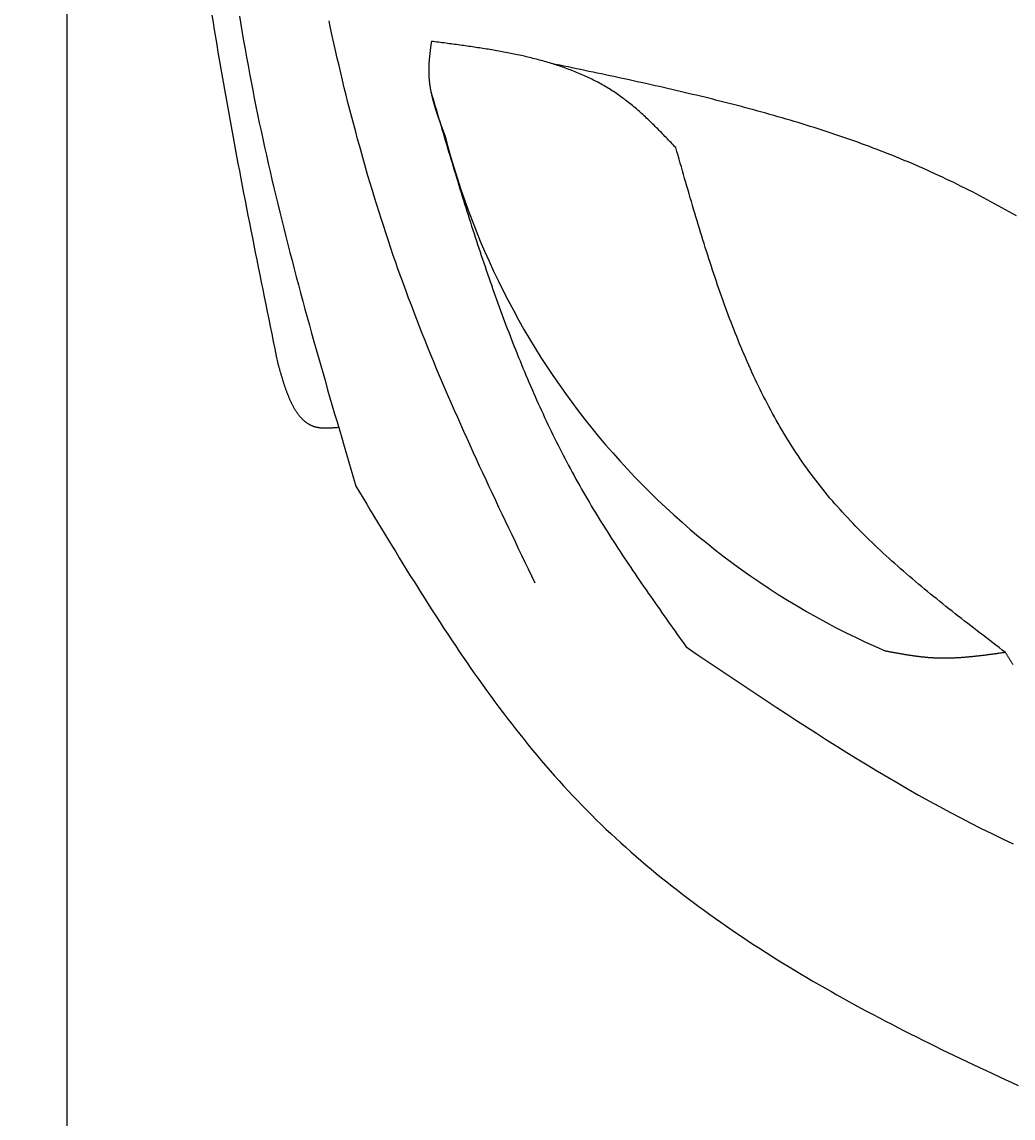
# Model space of a CAD drawing. Extents: x 715 to 7297, y -133 to 6110.
# Tile 18 of 93: x 1152 to 1589, y 3574 to 4058. Entities that reach past the tile are written whole.
import ezdxf

# ---------------------------------------------------------------- set-up
doc = ezdxf.new("R2010")
doc.units = 0
doc.layers.get('0').update_dxf_attribs({"linetype": 'CONTINUOUS'})
doc.layers.get('DEFPOINTS').update_dxf_attribs({"linetype": 'CONTINUOUS'})
doc.layers.add('4', color=3, linetype='CONTINUOUS')
doc.layers.add('CAR', color=10, linetype='CONTINUOUS')
doc.styles.get("Standard").update_dxf_attribs({"font": 'ISOCP.SHX'})
doc.dimstyles.get("Standard").update_dxf_attribs({"dimtxt": 2.5, "dimasz": 2.5, "dimexe": 1.25, "dimexo": 0.625, "dimtad": 1, "dimcen": 2.5, "dimazin": 3, "dimtfac": 1, "dimtmove": 0, "dimatfit": 3})

# ---------------------------------------------------------------- blocks, each defined once
blk = doc.blocks.new('PUNKT')
at = {"layer": '4', "color": 0, "linetype": 'BYBLOCK'}
blk.add_line((-0.5, 0), (-1, 0), dxfattribs=at)
at = {"layer": '4', "color": 0, "linetype": 'BYBLOCK', "const_width": 0.5}
blk.add_lwpolyline([(-0.25, 0, 1), (0.25, 0, 1)], format="xyb", close=True, dxfattribs=at)
blk = doc.blocks.new('*U18')
at = {"layer": '4', "color": 2}
blk.add_text('570', height=70, rotation=90, dxfattribs=at).set_placement((785.85, 2663.74))
blk = doc.blocks.new('*D4')
at = {"layer": '4'}
for p, q in [((1352.77, 5587.27), (775.85, 5587.27)), ((815.85, -72.73), (815.85, 5547.27)), ((1352.77, -112.73), (775.85, -112.73))]:
    blk.add_line(p, q, dxfattribs=at)
at = {"layer": 'DEFPOINTS', "color": 0}
for p in [(815.85, 5587.27), (1372.77, 5587.27), (1372.77, -112.73)]:
    blk.add_point(p, dxfattribs=at)
blk.add_blockref('*U18', (0, 0))
at = {"layer": '4', "xscale": 40, "yscale": 40, "zscale": 40}
for p, rotation in [((815.85, 5587.27), 90), ((815.85, -112.73), 270)]:
    blk.add_blockref('PUNKT', p, dxfattribs=dict(at, rotation=rotation))

msp = doc.modelspace()

# ---------------------------------------------------------------- linework, layer by layer
msp.add_line((1171.7173, -17.7289), (1171.7173, 5492.2711))
at = {"layer": 'CAR'}
for points in [[(1264.81, 3906.95, 0), (1264.14, 3910.22, 0), (1263.48, 3913.48, 0), (1262.81, 3916.75, 0), (1262.15, 3920.02, 0), (1261.49, 3923.29, 0), (1260.82, 3926.56, 0), (1260.16, 3929.83, 0), (1259.5, 3933.09, 0), (1258.84, 3936.36, 0), (1258.18, 3939.63, 0), (1257.52, 3942.9, 0), (1256.86, 3946.17, 0), (1256.21, 3949.44, 0), (1255.55, 3952.71, 0), (1254.9, 3955.98, 0), (1254.25, 3959.25, 0), (1253.6, 3962.52, 0), (1252.96, 3965.79, 0), (1252.32, 3969.06, 0), (1251.67, 3972.33, 0), (1251.04, 3975.6, 0), (1250.4, 3978.87, 0), (1249.77, 3982.14, 0), (1249.14, 3985.41, 0), (1248.51, 3988.69, 0), (1247.89, 3991.96, 0), (1247.27, 3995.23, 0), (1246.65, 3998.5, 0), (1246.04, 4001.78, 0), (1245.43, 4005.05, 0), (1244.82, 4008.33, 0), (1244.22, 4011.6, 0), (1243.62, 4014.88, 0), (1243.03, 4018.15, 0), (1242.44, 4021.43, 0), (1241.85, 4024.7, 0), (1241.27, 4027.98, 0), (1240.7, 4031.26, 0), (1240.13, 4034.54, 0), (1239.56, 4037.82, 0), (1239, 4041.1, 0), (1238.45, 4044.38, 0), (1237.9, 4047.66, 0), (1237.35, 4050.94, 0), (1236.81, 4054.22, 0), (1236.28, 4057.5, 0), (1235.75, 4060.78, 0)], [(1247.77, 4060.22, 0), (1248.38, 4056.6, 0), (1248.99, 4052.98, 0), (1249.62, 4049.36, 0), (1250.25, 4045.74, 0), (1250.9, 4042.12, 0), (1251.56, 4038.51, 0), (1252.23, 4034.9, 0), (1252.92, 4031.29, 0), (1253.61, 4027.68, 0), (1254.32, 4024.08, 0), (1255.04, 4020.47, 0), (1255.78, 4016.87, 0), (1256.52, 4013.27, 0), (1257.28, 4009.67, 0), (1258.05, 4006.08, 0), (1258.84, 4002.49, 0), (1259.63, 3998.9, 0), (1260.44, 3995.31, 0), (1261.26, 3991.72, 0), (1262.09, 3988.13, 0), (1262.93, 3984.55, 0), (1263.78, 3980.97, 0), (1264.64, 3977.39, 0), (1265.52, 3973.81, 0), (1266.4, 3970.24, 0), (1267.29, 3966.66, 0), (1268.19, 3963.09, 0), (1269.1, 3959.52, 0), (1270.02, 3955.95, 0), (1270.95, 3952.38, 0), (1271.88, 3948.81, 0), (1272.82, 3945.25, 0), (1273.77, 3941.68, 0), (1274.73, 3938.12, 0), (1275.7, 3934.55, 0), (1276.67, 3930.99, 0), (1277.64, 3927.43, 0), (1278.63, 3923.87, 0), (1279.62, 3920.32, 0), (1280.61, 3916.76, 0), (1281.61, 3913.2, 0), (1282.62, 3909.65, 0), (1283.63, 3906.09, 0), (1284.64, 3902.54, 0), (1285.66, 3898.98, 0), (1286.68, 3895.43, 0), (1287.7, 3891.88, 0), (1288.73, 3888.33, 0), (1289.76, 3884.78, 0), (1290.8, 3881.23, 0), (1291.83, 3877.68, 0), (1292.87, 3874.13, 0), (1293.91, 3870.58, 0), (1294.95, 3867.03, 0), (1295.99, 3863.48, 0), (1297.04, 3859.93, 0), (1298.08, 3856.38, 0), (1299.12, 3852.83, 0)], [(1378.2, 3810.1, 0), (1376.74, 3813.13, 0), (1375.29, 3816.16, 0), (1373.84, 3819.2, 0), (1372.38, 3822.23, 0), (1370.93, 3825.26, 0), (1369.48, 3828.29, 0), (1368.03, 3831.33, 0), (1366.59, 3834.36, 0), (1365.14, 3837.4, 0), (1363.7, 3840.43, 0), (1362.26, 3843.47, 0), (1360.83, 3846.51, 0), (1359.4, 3849.55, 0), (1357.98, 3852.59, 0), (1356.56, 3855.64, 0), (1355.14, 3858.68, 0), (1353.73, 3861.73, 0), (1352.33, 3864.78, 0), (1350.93, 3867.84, 0), (1349.54, 3870.89, 0), (1348.16, 3873.95, 0), (1346.78, 3877.01, 0), (1345.41, 3880.07, 0), (1344.05, 3883.14, 0), (1342.69, 3886.2, 0), (1341.35, 3889.28, 0), (1340.01, 3892.35, 0), (1338.68, 3895.43, 0), (1337.37, 3898.51, 0), (1336.06, 3901.6, 0), (1334.76, 3904.69, 0), (1333.47, 3907.78, 0), (1332.2, 3910.88, 0), (1330.93, 3913.98, 0), (1329.68, 3917.08, 0), (1328.43, 3920.19, 0), (1327.2, 3923.31, 0), (1325.99, 3926.42, 0), (1324.78, 3929.55, 0), (1323.59, 3932.68, 0), (1322.41, 3935.81, 0), (1321.25, 3938.95, 0), (1320.1, 3942.09, 0), (1318.96, 3945.24, 0), (1317.84, 3948.39, 0), (1316.73, 3951.55, 0), (1315.64, 3954.72, 0), (1314.55, 3957.89, 0), (1313.49, 3961.06, 0), (1312.43, 3964.24, 0), (1311.39, 3967.42, 0), (1310.37, 3970.61, 0), (1309.35, 3973.8, 0), (1308.35, 3977, 0), (1307.36, 3980.2, 0), (1306.39, 3983.4, 0), (1305.42, 3986.61, 0), (1304.47, 3989.83, 0), (1303.54, 3993.05, 0), (1302.61, 3996.27, 0), (1301.7, 3999.49, 0), (1300.8, 4002.73, 0), (1299.91, 4005.96, 0), (1299.04, 4009.2, 0), (1298.17, 4012.44, 0), (1297.32, 4015.69, 0), (1296.48, 4018.94, 0), (1295.65, 4022.19, 0), (1294.84, 4025.45, 0), (1294.03, 4028.71, 0), (1293.24, 4031.97, 0), (1292.46, 4035.24, 0), (1291.69, 4038.51, 0), (1290.93, 4041.78, 0), (1290.18, 4045.06, 0), (1289.44, 4048.34, 0), (1288.72, 4051.62, 0), (1288, 4054.91, 0), (1287.3, 4058.2, 0)], [(1332.44, 4049.14, 0), (1332.41, 4048.87, 0), (1332.37, 4048.6, 0), (1332.33, 4048.33, 0), (1332.29, 4048.06, 0), (1332.26, 4047.8, 0), (1332.22, 4047.53, 0), (1332.18, 4047.26, 0), (1332.15, 4046.99, 0), (1332.11, 4046.72, 0), (1332.07, 4046.45, 0), (1332.04, 4046.18, 0), (1332, 4045.91, 0), (1331.97, 4045.64, 0), (1331.93, 4045.37, 0), (1331.9, 4045.1, 0), (1331.87, 4044.83, 0), (1331.83, 4044.56, 0), (1331.8, 4044.3, 0), (1331.77, 4044.03, 0), (1331.74, 4043.76, 0), (1331.71, 4043.49, 0), (1331.68, 4043.22, 0), (1331.65, 4042.95, 0), (1331.62, 4042.68, 0), (1331.59, 4042.41, 0), (1331.57, 4042.15, 0), (1331.54, 4041.88, 0), (1331.51, 4041.61, 0), (1331.49, 4041.34, 0), (1331.47, 4041.07, 0), (1331.44, 4040.8, 0), (1331.42, 4040.54, 0), (1331.4, 4040.27, 0), (1331.38, 4040, 0), (1331.37, 4039.73, 0), (1331.35, 4039.47, 0), (1331.33, 4039.2, 0), (1331.32, 4038.93, 0), (1331.3, 4038.66, 0), (1331.29, 4038.4, 0), (1331.28, 4038.13, 0), (1331.27, 4037.86, 0), (1331.26, 4037.6, 0), (1331.26, 4037.33, 0), (1331.25, 4037.06, 0), (1331.25, 4036.8, 0), (1331.25, 4036.53, 0), (1331.25, 4036.26, 0), (1331.25, 4036, 0), (1331.25, 4035.73, 0), (1331.25, 4035.46, 0), (1331.26, 4035.2, 0), (1331.27, 4034.93, 0), (1331.28, 4034.67, 0), (1331.29, 4034.4, 0), (1331.3, 4034.14, 0), (1331.31, 4033.87, 0), (1331.33, 4033.61, 0), (1331.35, 4033.34, 0), (1331.36, 4033.08, 0), (1331.39, 4032.81, 0), (1331.41, 4032.55, 0), (1331.43, 4032.29, 0), (1331.46, 4032.02, 0), (1331.48, 4031.76, 0), (1331.51, 4031.49, 0), (1331.54, 4031.23, 0), (1331.57, 4030.97, 0), (1331.6, 4030.7, 0), (1331.64, 4030.44, 0), (1331.67, 4030.18, 0), (1331.71, 4029.91, 0), (1331.75, 4029.65, 0), (1331.79, 4029.39, 0), (1331.83, 4029.13, 0), (1331.87, 4028.86, 0), (1331.92, 4028.6, 0), (1331.96, 4028.34, 0), (1332.01, 4028.08, 0), (1332.05, 4027.81, 0), (1332.1, 4027.55, 0), (1332.15, 4027.29, 0), (1332.2, 4027.03, 0), (1332.26, 4026.77, 0), (1332.31, 4026.51, 0), (1332.37, 4026.24, 0), (1332.42, 4025.98, 0), (1332.48, 4025.72, 0), (1332.54, 4025.46, 0), (1332.6, 4025.2, 0), (1332.66, 4024.94, 0), (1332.72, 4024.68, 0), (1332.78, 4024.42, 0), (1332.85, 4024.16, 0), (1332.91, 4023.9, 0), (1332.98, 4023.63, 0), (1333.04, 4023.37, 0), (1333.11, 4023.11, 0), (1333.18, 4022.85, 0), (1333.25, 4022.59, 0), (1333.32, 4022.33, 0), (1333.39, 4022.07, 0), (1333.47, 4021.81, 0), (1333.54, 4021.55, 0), (1333.61, 4021.29, 0), (1333.69, 4021.03, 0), (1333.77, 4020.77, 0), (1333.84, 4020.52, 0), (1333.92, 4020.26, 0), (1334, 4020, 0), (1334.08, 4019.74, 0), (1334.16, 4019.48, 0), (1334.24, 4019.22, 0), (1334.32, 4018.96, 0), (1334.4, 4018.7, 0), (1334.49, 4018.44, 0), (1334.57, 4018.18, 0), (1334.65, 4017.92, 0), (1334.74, 4017.66, 0), (1334.82, 4017.41, 0), (1334.91, 4017.15, 0), (1335, 4016.89, 0), (1335.09, 4016.63, 0), (1335.17, 4016.37, 0), (1335.26, 4016.11, 0), (1335.35, 4015.85, 0), (1335.44, 4015.6, 0), (1335.53, 4015.34, 0), (1335.62, 4015.08, 0), (1335.71, 4014.82, 0), (1335.81, 4014.56, 0), (1335.9, 4014.3, 0), (1335.99, 4014.05, 0), (1336.08, 4013.79, 0), (1336.18, 4013.53, 0), (1336.27, 4013.27, 0), (1336.36, 4013.01, 0), (1336.46, 4012.75, 0), (1336.55, 4012.5, 0), (1336.65, 4012.24, 0), (1336.74, 4011.98, 0), (1336.84, 4011.72, 0), (1336.94, 4011.46, 0), (1337.03, 4011.21, 0), (1337.13, 4010.95, 0), (1337.23, 4010.69, 0), (1337.32, 4010.43, 0), (1337.42, 4010.18, 0), (1337.52, 4009.92, 0), (1337.61, 4009.66, 0), (1337.71, 4009.4, 0), (1337.81, 4009.14, 0), (1337.91, 4008.89, 0), (1338.01, 4008.63, 0), (1338.1, 4008.37, 0), (1338.2, 4008.11, 0), (1338.3, 4007.86, 0), (1338.4, 4007.6, 0), (1338.5, 4007.34, 0)], [(1440.26, 4002.25, 0), (1439.73, 4002.81, 0), (1439.2, 4003.37, 0), (1438.67, 4003.92, 0), (1438.14, 4004.48, 0), (1437.61, 4005.03, 0), (1437.08, 4005.59, 0), (1436.55, 4006.14, 0), (1436.02, 4006.69, 0), (1435.48, 4007.24, 0), (1434.95, 4007.79, 0), (1434.41, 4008.34, 0), (1433.88, 4008.89, 0), (1433.34, 4009.44, 0), (1432.81, 4009.98, 0), (1432.27, 4010.52, 0), (1431.73, 4011.06, 0), (1431.19, 4011.6, 0), (1430.65, 4012.14, 0), (1430.1, 4012.67, 0), (1429.56, 4013.2, 0), (1429.01, 4013.73, 0), (1428.47, 4014.26, 0), (1427.92, 4014.78, 0), (1427.37, 4015.3, 0), (1426.82, 4015.82, 0), (1426.26, 4016.33, 0), (1425.7, 4016.84, 0), (1425.15, 4017.35, 0), (1424.59, 4017.85, 0), (1424.02, 4018.35, 0), (1423.46, 4018.85, 0), (1422.89, 4019.34, 0), (1422.32, 4019.83, 0), (1421.75, 4020.31, 0), (1421.18, 4020.79, 0), (1420.6, 4021.27, 0), (1420.02, 4021.74, 0), (1419.44, 4022.2, 0), (1418.86, 4022.66, 0), (1418.27, 4023.12, 0), (1417.68, 4023.57, 0), (1417.09, 4024.01, 0), (1416.49, 4024.45, 0), (1415.89, 4024.88, 0), (1415.29, 4025.31, 0), (1414.68, 4025.73, 0), (1414.07, 4026.15, 0), (1413.46, 4026.56, 0), (1412.84, 4026.97, 0), (1412.22, 4027.37, 0), (1411.6, 4027.76, 0), (1410.98, 4028.15, 0), (1410.35, 4028.53, 0), (1409.72, 4028.91, 0), (1409.09, 4029.29, 0), (1408.45, 4029.65, 0), (1407.81, 4030.02, 0), (1407.17, 4030.37, 0), (1406.52, 4030.73, 0), (1405.87, 4031.08, 0), (1405.22, 4031.42, 0), (1404.57, 4031.76, 0), (1403.91, 4032.09, 0), (1403.25, 4032.42, 0), (1402.59, 4032.74, 0), (1401.93, 4033.06, 0), (1401.26, 4033.38, 0), (1400.59, 4033.69, 0), (1399.92, 4033.99, 0), (1399.24, 4034.29, 0), (1398.57, 4034.59, 0), (1397.89, 4034.88, 0), (1397.2, 4035.17, 0), (1396.52, 4035.45, 0), (1395.83, 4035.73, 0), (1395.14, 4036, 0), (1394.45, 4036.28, 0), (1393.76, 4036.54, 0), (1393.06, 4036.8, 0), (1392.36, 4037.06, 0), (1391.66, 4037.32, 0), (1390.96, 4037.57, 0), (1390.25, 4037.82, 0), (1389.55, 4038.06, 0), (1388.84, 4038.3, 0), (1388.12, 4038.53, 0), (1387.41, 4038.77, 0), (1386.7, 4038.99, 0), (1385.98, 4039.22, 0), (1385.26, 4039.44, 0), (1384.54, 4039.66, 0), (1383.81, 4039.87, 0), (1383.09, 4040.08, 0), (1382.36, 4040.29, 0), (1381.63, 4040.5, 0), (1380.9, 4040.7, 0), (1380.17, 4040.9, 0), (1379.43, 4041.09, 0), (1378.7, 4041.29, 0), (1377.96, 4041.47, 0), (1377.22, 4041.66, 0), (1376.48, 4041.84, 0), (1375.74, 4042.03, 0), (1374.99, 4042.2, 0), (1374.24, 4042.38, 0), (1373.5, 4042.55, 0), (1372.75, 4042.72, 0), (1372, 4042.89, 0), (1371.25, 4043.05, 0), (1370.49, 4043.21, 0), (1369.74, 4043.37, 0), (1368.98, 4043.53, 0), (1368.23, 4043.69, 0), (1367.47, 4043.84, 0), (1366.71, 4043.99, 0), (1365.95, 4044.14, 0), (1365.18, 4044.28, 0), (1364.42, 4044.43, 0), (1363.65, 4044.57, 0), (1362.89, 4044.71, 0), (1362.12, 4044.85, 0), (1361.35, 4044.98, 0), (1360.59, 4045.12, 0), (1359.82, 4045.25, 0), (1359.04, 4045.38, 0), (1358.27, 4045.51, 0), (1357.5, 4045.64, 0), (1356.73, 4045.76, 0), (1355.95, 4045.89, 0), (1355.18, 4046.01, 0), (1354.4, 4046.13, 0), (1353.62, 4046.25, 0), (1352.84, 4046.37, 0), (1352.07, 4046.49, 0), (1351.29, 4046.6, 0), (1350.51, 4046.72, 0), (1349.73, 4046.83, 0), (1348.94, 4046.94, 0), (1348.16, 4047.06, 0), (1347.38, 4047.17, 0), (1346.6, 4047.28, 0), (1345.81, 4047.38, 0), (1345.03, 4047.49, 0), (1344.24, 4047.6, 0), (1343.46, 4047.7, 0), (1342.67, 4047.81, 0), (1341.89, 4047.92, 0), (1341.1, 4048.02, 0), (1340.32, 4048.12, 0), (1339.53, 4048.23, 0), (1338.74, 4048.33, 0), (1337.96, 4048.43, 0), (1337.17, 4048.53, 0), (1336.38, 4048.64, 0), (1335.59, 4048.74, 0), (1334.81, 4048.84, 0), (1334.02, 4048.94, 0), (1333.23, 4049.04, 0), (1332.44, 4049.14, 0)], [(1590.56, 3972.14, 0), (1588.95, 3973.05, 0), (1587.34, 3973.95, 0), (1585.72, 3974.85, 0), (1584.11, 3975.75, 0), (1582.49, 3976.64, 0), (1580.87, 3977.52, 0), (1579.24, 3978.39, 0), (1577.61, 3979.26, 0), (1575.98, 3980.13, 0), (1574.35, 3980.98, 0), (1572.72, 3981.84, 0), (1571.08, 3982.68, 0), (1569.44, 3983.52, 0), (1567.79, 3984.35, 0), (1566.15, 3985.17, 0), (1564.5, 3985.99, 0), (1562.84, 3986.8, 0), (1561.19, 3987.6, 0), (1559.53, 3988.4, 0), (1557.87, 3989.19, 0), (1556.2, 3989.97, 0), (1554.53, 3990.74, 0), (1552.86, 3991.5, 0), (1551.18, 3992.26, 0), (1549.5, 3993.01, 0), (1547.82, 3993.75, 0), (1546.14, 3994.48, 0), (1544.45, 3995.2, 0), (1542.75, 3995.92, 0), (1541.06, 3996.63, 0), (1539.36, 3997.33, 0), (1537.66, 3998.03, 0), (1535.95, 3998.72, 0), (1534.25, 3999.4, 0), (1532.53, 4000.07, 0), (1530.82, 4000.74, 0), (1529.1, 4001.4, 0), (1527.38, 4002.05, 0), (1525.66, 4002.7, 0), (1523.94, 4003.34, 0), (1522.21, 4003.97, 0), (1520.48, 4004.6, 0), (1518.74, 4005.22, 0), (1517.01, 4005.83, 0), (1515.27, 4006.44, 0), (1513.52, 4007.04, 0), (1511.78, 4007.64, 0), (1510.03, 4008.23, 0), (1508.28, 4008.81, 0), (1506.53, 4009.39, 0), (1504.78, 4009.96, 0), (1503.02, 4010.53, 0), (1501.26, 4011.09, 0), (1499.5, 4011.64, 0), (1497.74, 4012.2, 0), (1495.97, 4012.74, 0), (1494.2, 4013.28, 0), (1492.43, 4013.82, 0), (1490.66, 4014.34, 0), (1488.88, 4014.87, 0), (1487.11, 4015.39, 0), (1485.33, 4015.9, 0), (1483.55, 4016.42, 0), (1481.76, 4016.92, 0), (1479.98, 4017.42, 0), (1478.19, 4017.92, 0), (1476.4, 4018.41, 0), (1474.61, 4018.9, 0), (1472.82, 4019.39, 0), (1471.03, 4019.87, 0), (1469.23, 4020.34, 0), (1467.43, 4020.81, 0), (1465.64, 4021.28, 0), (1463.84, 4021.75, 0), (1462.03, 4022.21, 0), (1460.23, 4022.67, 0), (1458.42, 4023.12, 0), (1456.62, 4023.57, 0), (1454.81, 4024.02, 0), (1453, 4024.46, 0), (1451.19, 4024.9, 0), (1449.38, 4025.34, 0), (1447.57, 4025.77, 0), (1445.75, 4026.21, 0), (1443.93, 4026.64, 0), (1442.12, 4027.06, 0), (1440.3, 4027.49, 0), (1438.48, 4027.91, 0), (1436.66, 4028.33, 0), (1434.84, 4028.74, 0), (1433.02, 4029.16, 0), (1431.19, 4029.57, 0), (1429.37, 4029.98, 0), (1427.55, 4030.38, 0), (1425.72, 4030.79, 0), (1423.89, 4031.19, 0), (1422.07, 4031.6, 0), (1420.24, 4032, 0), (1418.41, 4032.4, 0), (1416.58, 4032.79, 0), (1414.75, 4033.19, 0), (1412.92, 4033.58, 0), (1411.09, 4033.98, 0), (1409.26, 4034.37, 0), (1407.43, 4034.76, 0), (1405.59, 4035.15, 0), (1403.76, 4035.54, 0), (1401.93, 4035.92, 0), (1400.09, 4036.31, 0), (1398.26, 4036.7, 0), (1396.43, 4037.08, 0), (1394.59, 4037.47, 0), (1392.76, 4037.85, 0), (1390.92, 4038.24, 0), (1389.09, 4038.62, 0), (1387.25, 4039.01, 0), (1385.42, 4039.39, 0)], [(1332.21, 4027, 0), (1332.7, 4025.35, 0), (1333.18, 4023.69, 0), (1333.67, 4022.04, 0), (1334.16, 4020.38, 0), (1334.65, 4018.73, 0), (1335.13, 4017.07, 0), (1335.62, 4015.42, 0), (1336.11, 4013.77, 0), (1336.6, 4012.11, 0), (1337.09, 4010.46, 0), (1337.58, 4008.8, 0), (1338.07, 4007.15, 0), (1338.56, 4005.5, 0), (1339.05, 4003.85, 0), (1339.55, 4002.19, 0), (1340.04, 4000.54, 0), (1340.54, 3998.89, 0), (1341.03, 3997.24, 0), (1341.53, 3995.59, 0), (1342.03, 3993.94, 0), (1342.53, 3992.29, 0), (1343.03, 3990.64, 0), (1343.53, 3989, 0), (1344.03, 3987.35, 0), (1344.54, 3985.7, 0), (1345.04, 3984.06, 0), (1345.55, 3982.41, 0), (1346.06, 3980.77, 0), (1346.57, 3979.13, 0), (1347.08, 3977.49, 0), (1347.59, 3975.84, 0), (1348.11, 3974.2, 0), (1348.63, 3972.56, 0), (1349.15, 3970.93, 0), (1349.67, 3969.29, 0), (1350.19, 3967.65, 0), (1350.72, 3966.02, 0), (1351.25, 3964.38, 0), (1351.78, 3962.75, 0), (1352.31, 3961.12, 0), (1352.84, 3959.49, 0), (1353.38, 3957.86, 0), (1353.92, 3956.23, 0), (1354.46, 3954.6, 0), (1355.01, 3952.98, 0), (1355.56, 3951.35, 0), (1356.11, 3949.73, 0), (1356.66, 3948.11, 0), (1357.21, 3946.49, 0), (1357.77, 3944.87, 0), (1358.33, 3943.25, 0), (1358.9, 3941.64, 0), (1359.46, 3940.02, 0), (1360.03, 3938.41, 0), (1360.61, 3936.8, 0), (1361.19, 3935.19, 0), (1361.77, 3933.58, 0), (1362.35, 3931.98, 0), (1362.94, 3930.37, 0), (1363.53, 3928.77, 0), (1364.12, 3927.17, 0), (1364.72, 3925.57, 0), (1365.32, 3923.98, 0), (1365.92, 3922.38, 0), (1366.53, 3920.79, 0), (1367.14, 3919.2, 0), (1367.76, 3917.61, 0), (1368.38, 3916.02, 0), (1369, 3914.44, 0), (1369.63, 3912.85, 0), (1370.26, 3911.27, 0), (1370.9, 3909.69, 0), (1371.54, 3908.12, 0), (1372.18, 3906.54, 0), (1372.83, 3904.97, 0), (1373.48, 3903.4, 0), (1374.14, 3901.83, 0), (1374.8, 3900.27, 0), (1375.47, 3898.7, 0), (1376.14, 3897.14, 0), (1376.82, 3895.58, 0), (1377.5, 3894.03, 0), (1378.18, 3892.47, 0), (1378.87, 3890.92, 0), (1379.57, 3889.37, 0), (1380.27, 3887.83, 0), (1380.97, 3886.28, 0), (1381.68, 3884.74, 0), (1382.4, 3883.21, 0), (1383.12, 3881.67, 0), (1383.84, 3880.14, 0), (1384.58, 3878.61, 0), (1385.31, 3877.08, 0), (1386.05, 3875.55, 0), (1386.8, 3874.03, 0), (1387.55, 3872.51, 0), (1388.31, 3871, 0), (1389.08, 3869.48, 0), (1389.85, 3867.97, 0), (1390.62, 3866.47, 0), (1391.4, 3864.96, 0), (1392.19, 3863.46, 0), (1392.98, 3861.96, 0), (1393.78, 3860.47, 0), (1394.59, 3858.97, 0), (1395.4, 3857.49, 0), (1396.22, 3856, 0), (1397.04, 3854.52, 0), (1397.87, 3853.04, 0), (1398.71, 3851.56, 0), (1399.55, 3850.09, 0), (1400.4, 3848.62, 0), (1401.25, 3847.15, 0), (1402.11, 3845.69, 0), (1402.98, 3844.23, 0), (1403.85, 3842.77, 0), (1404.73, 3841.31, 0), (1405.61, 3839.86, 0), (1406.5, 3838.41, 0), (1407.4, 3836.96, 0), (1408.3, 3835.52, 0), (1409.2, 3834.08, 0), (1410.11, 3832.64, 0), (1411.02, 3831.2, 0), (1411.94, 3829.77, 0), (1412.86, 3828.33, 0), (1413.79, 3826.9, 0), (1414.72, 3825.47, 0), (1415.65, 3824.05, 0), (1416.59, 3822.62, 0), (1417.53, 3821.2, 0), (1418.47, 3819.78, 0), (1419.42, 3818.36, 0), (1420.37, 3816.94, 0), (1421.33, 3815.53, 0), (1422.29, 3814.11, 0), (1423.25, 3812.7, 0), (1424.21, 3811.29, 0), (1425.18, 3809.88, 0), (1426.15, 3808.47, 0), (1427.12, 3807.07, 0), (1428.1, 3805.66, 0), (1429.07, 3804.26, 0), (1430.05, 3802.85, 0), (1431.03, 3801.45, 0), (1432.01, 3800.05, 0), (1433, 3798.65, 0), (1433.98, 3797.25, 0), (1434.97, 3795.85, 0), (1435.96, 3794.45, 0), (1436.95, 3793.05, 0), (1437.94, 3791.65, 0), (1438.93, 3790.26, 0), (1439.92, 3788.86, 0), (1440.91, 3787.46, 0), (1441.9, 3786.07, 0), (1442.9, 3784.67, 0), (1443.89, 3783.27, 0), (1444.88, 3781.88, 0)], [(1585.67, 3779.46, 0), (1584.28, 3780.53, 0), (1582.89, 3781.59, 0), (1581.49, 3782.65, 0), (1580.1, 3783.72, 0), (1578.71, 3784.78, 0), (1577.32, 3785.85, 0), (1575.93, 3786.91, 0), (1574.54, 3787.98, 0), (1573.16, 3789.05, 0), (1571.77, 3790.12, 0), (1570.39, 3791.19, 0), (1569, 3792.26, 0), (1567.62, 3793.33, 0), (1566.25, 3794.4, 0), (1564.87, 3795.48, 0), (1563.5, 3796.56, 0), (1562.13, 3797.64, 0), (1560.76, 3798.72, 0), (1559.4, 3799.8, 0), (1558.04, 3800.89, 0), (1556.68, 3801.98, 0), (1555.33, 3803.07, 0), (1553.98, 3804.16, 0), (1552.63, 3805.26, 0), (1551.29, 3806.36, 0), (1549.95, 3807.46, 0), (1548.62, 3808.57, 0), (1547.29, 3809.68, 0), (1545.97, 3810.79, 0), (1544.65, 3811.91, 0), (1543.34, 3813.03, 0), (1542.03, 3814.15, 0), (1540.73, 3815.28, 0), (1539.43, 3816.41, 0), (1538.14, 3817.54, 0), (1536.85, 3818.68, 0), (1535.58, 3819.83, 0), (1534.3, 3820.97, 0), (1533.04, 3822.13, 0), (1531.78, 3823.29, 0), (1530.53, 3824.45, 0), (1529.28, 3825.62, 0), (1528.04, 3826.79, 0), (1526.81, 3827.97, 0), (1525.59, 3829.15, 0), (1524.37, 3830.34, 0), (1523.17, 3831.53, 0), (1521.97, 3832.73, 0), (1520.78, 3833.94, 0), (1519.59, 3835.15, 0), (1518.42, 3836.37, 0), (1517.26, 3837.59, 0), (1516.1, 3838.83, 0), (1514.95, 3840.06, 0), (1513.81, 3841.31, 0), (1512.69, 3842.56, 0), (1511.57, 3843.81, 0), (1510.46, 3845.08, 0), (1509.36, 3846.35, 0), (1508.27, 3847.63, 0), (1507.19, 3848.91, 0), (1506.12, 3850.2, 0), (1505.07, 3851.5, 0), (1504.02, 3852.81, 0), (1502.99, 3854.13, 0), (1501.96, 3855.45, 0), (1500.95, 3856.78, 0), (1499.95, 3858.12, 0), (1498.96, 3859.47, 0), (1497.98, 3860.83, 0), (1497.01, 3862.19, 0), (1496.05, 3863.56, 0), (1495.1, 3864.94, 0), (1494.17, 3866.33, 0), (1493.24, 3867.72, 0), (1492.33, 3869.12, 0), (1491.42, 3870.53, 0), (1490.53, 3871.94, 0), (1489.64, 3873.36, 0), (1488.77, 3874.79, 0), (1487.9, 3876.23, 0), (1487.05, 3877.67, 0), (1486.2, 3879.12, 0), (1485.36, 3880.58, 0), (1484.53, 3882.04, 0), (1483.72, 3883.51, 0), (1482.91, 3884.98, 0), (1482.11, 3886.46, 0), (1481.31, 3887.95, 0), (1480.53, 3889.45, 0), (1479.76, 3890.95, 0), (1478.99, 3892.45, 0), (1478.23, 3893.96, 0), (1477.48, 3895.48, 0), (1476.74, 3897, 0), (1476, 3898.53, 0), (1475.28, 3900.07, 0), (1474.56, 3901.61, 0), (1473.85, 3903.15, 0), (1473.14, 3904.7, 0), (1472.45, 3906.26, 0), (1471.76, 3907.82, 0), (1471.08, 3909.38, 0), (1470.4, 3910.95, 0), (1469.73, 3912.53, 0), (1469.07, 3914.1, 0), (1468.41, 3915.69, 0), (1467.76, 3917.28, 0), (1467.12, 3918.87, 0), (1466.48, 3920.47, 0), (1465.85, 3922.07, 0), (1465.23, 3923.67, 0), (1464.61, 3925.28, 0), (1464, 3926.9, 0), (1463.39, 3928.52, 0), (1462.79, 3930.14, 0), (1462.19, 3931.76, 0), (1461.6, 3933.39, 0), (1461.01, 3935.02, 0), (1460.43, 3936.66, 0), (1459.85, 3938.3, 0), (1459.28, 3939.94, 0), (1458.71, 3941.59, 0), (1458.15, 3943.24, 0), (1457.59, 3944.89, 0), (1457.03, 3946.55, 0), (1456.48, 3948.2, 0), (1455.94, 3949.86, 0), (1455.39, 3951.53, 0), (1454.85, 3953.19, 0), (1454.32, 3954.86, 0), (1453.79, 3956.53, 0), (1453.26, 3958.21, 0), (1452.73, 3959.88, 0), (1452.21, 3961.56, 0), (1451.69, 3963.24, 0), (1451.17, 3964.92, 0), (1450.66, 3966.61, 0), (1450.14, 3968.29, 0), (1449.64, 3969.98, 0), (1449.13, 3971.67, 0), (1448.62, 3973.36, 0), (1448.12, 3975.05, 0), (1447.62, 3976.74, 0), (1447.12, 3978.44, 0), (1446.62, 3980.13, 0), (1446.13, 3981.83, 0), (1445.64, 3983.53, 0), (1445.14, 3985.23, 0), (1444.65, 3986.93, 0), (1444.16, 3988.63, 0), (1443.67, 3990.33, 0), (1443.18, 3992.03, 0), (1442.7, 3993.74, 0), (1442.21, 3995.44, 0), (1441.72, 3997.14, 0), (1441.24, 3998.85, 0), (1440.75, 4000.55, 0), (1440.26, 4002.25, 0)], [(1291.52, 3878.75, 0), (1291.24, 3878.72, 0), (1290.96, 3878.69, 0), (1290.68, 3878.67, 0), (1290.4, 3878.65, 0), (1290.11, 3878.62, 0), (1289.83, 3878.6, 0), (1289.55, 3878.58, 0), (1289.27, 3878.55, 0), (1289, 3878.53, 0), (1288.72, 3878.51, 0), (1288.44, 3878.49, 0), (1288.16, 3878.48, 0), (1287.89, 3878.46, 0), (1287.61, 3878.45, 0), (1287.34, 3878.43, 0), (1287.06, 3878.42, 0), (1286.79, 3878.42, 0), (1286.52, 3878.41, 0), (1286.25, 3878.4, 0), (1285.98, 3878.4, 0), (1285.71, 3878.4, 0), (1285.45, 3878.41, 0), (1285.18, 3878.41, 0), (1284.92, 3878.42, 0), (1284.66, 3878.43, 0), (1284.4, 3878.45, 0), (1284.14, 3878.46, 0), (1283.89, 3878.48, 0), (1283.63, 3878.51, 0), (1283.38, 3878.54, 0), (1283.13, 3878.57, 0), (1282.89, 3878.6, 0), (1282.64, 3878.64, 0), (1282.4, 3878.68, 0), (1282.16, 3878.73, 0), (1281.92, 3878.78, 0), (1281.68, 3878.84, 0), (1281.45, 3878.9, 0), (1281.22, 3878.96, 0), (1280.99, 3879.03, 0), (1280.76, 3879.1, 0), (1280.54, 3879.18, 0), (1280.31, 3879.26, 0), (1280.09, 3879.35, 0), (1279.88, 3879.44, 0), (1279.66, 3879.53, 0), (1279.45, 3879.62, 0), (1279.24, 3879.73, 0), (1279.03, 3879.83, 0), (1278.82, 3879.94, 0), (1278.62, 3880.05, 0), (1278.41, 3880.17, 0), (1278.21, 3880.29, 0), (1278.01, 3880.41, 0), (1277.82, 3880.54, 0), (1277.62, 3880.67, 0), (1277.43, 3880.8, 0), (1277.24, 3880.94, 0), (1277.05, 3881.08, 0), (1276.87, 3881.22, 0), (1276.68, 3881.37, 0), (1276.5, 3881.52, 0), (1276.32, 3881.68, 0), (1276.14, 3881.84, 0), (1275.96, 3882, 0), (1275.79, 3882.16, 0), (1275.62, 3882.33, 0), (1275.44, 3882.5, 0), (1275.27, 3882.67, 0), (1275.11, 3882.85, 0), (1274.94, 3883.03, 0), (1274.78, 3883.22, 0), (1274.61, 3883.4, 0), (1274.45, 3883.59, 0), (1274.29, 3883.78, 0), (1274.13, 3883.98, 0), (1273.98, 3884.18, 0), (1273.82, 3884.38, 0), (1273.67, 3884.58, 0), (1273.52, 3884.79, 0), (1273.37, 3885, 0), (1273.22, 3885.21, 0), (1273.07, 3885.43, 0), (1272.93, 3885.64, 0), (1272.78, 3885.86, 0), (1272.64, 3886.09, 0), (1272.5, 3886.31, 0), (1272.36, 3886.54, 0), (1272.22, 3886.77, 0), (1272.08, 3887, 0), (1271.95, 3887.24, 0), (1271.81, 3887.48, 0), (1271.68, 3887.72, 0), (1271.55, 3887.96, 0), (1271.42, 3888.2, 0), (1271.29, 3888.45, 0), (1271.16, 3888.7, 0), (1271.04, 3888.95, 0), (1270.91, 3889.2, 0), (1270.78, 3889.46, 0), (1270.66, 3889.71, 0), (1270.54, 3889.97, 0), (1270.42, 3890.23, 0), (1270.3, 3890.5, 0), (1270.18, 3890.76, 0), (1270.06, 3891.03, 0), (1269.94, 3891.3, 0), (1269.83, 3891.57, 0), (1269.71, 3891.84, 0), (1269.6, 3892.11, 0), (1269.49, 3892.39, 0), (1269.38, 3892.67, 0), (1269.26, 3892.95, 0), (1269.15, 3893.23, 0), (1269.05, 3893.51, 0), (1268.94, 3893.79, 0), (1268.83, 3894.08, 0), (1268.72, 3894.37, 0), (1268.62, 3894.65, 0), (1268.51, 3894.94, 0), (1268.41, 3895.23, 0), (1268.3, 3895.53, 0), (1268.2, 3895.82, 0), (1268.1, 3896.11, 0), (1268, 3896.41, 0), (1267.9, 3896.71, 0), (1267.8, 3897.01, 0), (1267.7, 3897.3, 0), (1267.6, 3897.61, 0), (1267.5, 3897.91, 0), (1267.4, 3898.21, 0), (1267.3, 3898.51, 0), (1267.21, 3898.82, 0), (1267.11, 3899.12, 0), (1267.01, 3899.43, 0), (1266.92, 3899.74, 0), (1266.82, 3900.04, 0), (1266.73, 3900.35, 0), (1266.64, 3900.66, 0), (1266.54, 3900.97, 0), (1266.45, 3901.28, 0), (1266.36, 3901.59, 0), (1266.26, 3901.91, 0), (1266.17, 3902.22, 0), (1266.08, 3902.53, 0), (1265.99, 3902.84, 0), (1265.9, 3903.16, 0), (1265.8, 3903.47, 0), (1265.71, 3903.79, 0), (1265.62, 3904.1, 0), (1265.53, 3904.42, 0), (1265.44, 3904.73, 0), (1265.35, 3905.05, 0), (1265.26, 3905.37, 0), (1265.17, 3905.68, 0), (1265.08, 3906, 0), (1264.99, 3906.31, 0), (1264.9, 3906.63, 0), (1264.81, 3906.95, 0)], [(1299.12, 3852.83, 0), (1300.72, 3850.19, 0), (1302.31, 3847.54, 0), (1303.9, 3844.9, 0), (1305.49, 3842.26, 0), (1307.08, 3839.62, 0), (1308.68, 3836.98, 0), (1310.27, 3834.34, 0), (1311.87, 3831.7, 0), (1313.47, 3829.07, 0), (1315.08, 3826.44, 0), (1316.68, 3823.81, 0), (1318.29, 3821.19, 0), (1319.91, 3818.57, 0), (1321.52, 3815.95, 0), (1323.14, 3813.34, 0), (1324.77, 3810.74, 0), (1326.4, 3808.14, 0), (1328.04, 3805.54, 0), (1329.68, 3802.95, 0), (1331.32, 3800.37, 0), (1332.98, 3797.79, 0), (1334.63, 3795.22, 0), (1336.3, 3792.65, 0), (1337.97, 3790.1, 0), (1339.65, 3787.55, 0), (1341.34, 3785.01, 0), (1343.03, 3782.48, 0), (1344.73, 3779.95, 0), (1346.44, 3777.44, 0), (1348.16, 3774.93, 0), (1349.89, 3772.44, 0), (1351.63, 3769.95, 0), (1353.37, 3767.48, 0), (1355.13, 3765.01, 0), (1356.89, 3762.56, 0), (1358.67, 3760.11, 0), (1360.46, 3757.68, 0), (1362.26, 3755.26, 0), (1364.06, 3752.85, 0), (1365.88, 3750.46, 0), (1367.72, 3748.08, 0), (1369.56, 3745.71, 0), (1371.42, 3743.35, 0), (1373.29, 3741.01, 0), (1375.17, 3738.68, 0), (1377.07, 3736.37, 0), (1378.98, 3734.07, 0), (1380.9, 3731.79, 0), (1382.84, 3729.52, 0), (1384.79, 3727.26, 0), (1386.76, 3725.03, 0), (1388.74, 3722.81, 0), (1390.73, 3720.6, 0), (1392.75, 3718.42, 0), (1394.78, 3716.25, 0), (1396.82, 3714.09, 0), (1398.88, 3711.96, 0), (1400.96, 3709.84, 0), (1403.05, 3707.74, 0), (1405.16, 3705.66, 0), (1407.29, 3703.6, 0), (1409.43, 3701.55, 0), (1411.58, 3699.51, 0), (1413.75, 3697.5, 0), (1415.94, 3695.5, 0), (1418.14, 3693.52, 0), (1420.36, 3691.55, 0), (1422.59, 3689.6, 0), (1424.83, 3687.66, 0), (1427.09, 3685.74, 0), (1429.36, 3683.84, 0), (1431.65, 3681.95, 0), (1433.95, 3680.07, 0), (1436.27, 3678.21, 0), (1438.6, 3676.37, 0), (1440.94, 3674.54, 0), (1443.29, 3672.72, 0), (1445.66, 3670.92, 0), (1448.04, 3669.13, 0), (1450.43, 3667.35, 0), (1452.84, 3665.59, 0), (1455.26, 3663.84, 0), (1457.69, 3662.11, 0), (1460.13, 3660.39, 0), (1462.58, 3658.68, 0), (1465.05, 3656.98, 0), (1467.52, 3655.3, 0), (1470.01, 3653.63, 0), (1472.51, 3651.97, 0), (1475.02, 3650.32, 0), (1477.55, 3648.69, 0), (1480.08, 3647.06, 0), (1482.62, 3645.45, 0), (1485.18, 3643.85, 0), (1487.74, 3642.26, 0), (1490.32, 3640.68, 0), (1492.9, 3639.11, 0), (1495.49, 3637.56, 0), (1498.1, 3636.01, 0), (1500.71, 3634.47, 0), (1503.33, 3632.95, 0), (1505.97, 3631.43, 0), (1508.61, 3629.92, 0), (1511.26, 3628.43, 0), (1513.91, 3626.94, 0), (1516.58, 3625.46, 0), (1519.26, 3623.99, 0), (1521.94, 3622.53, 0), (1524.63, 3621.08, 0), (1527.33, 3619.64, 0), (1530.04, 3618.2, 0), (1532.76, 3616.78, 0), (1535.48, 3615.36, 0), (1538.21, 3613.95, 0), (1540.94, 3612.55, 0), (1543.69, 3611.15, 0), (1546.44, 3609.77, 0), (1549.2, 3608.39, 0), (1551.96, 3607.01, 0), (1554.73, 3605.65, 0), (1557.51, 3604.29, 0), (1560.29, 3602.93, 0), (1563.08, 3601.59, 0), (1565.87, 3600.25, 0), (1568.67, 3598.91, 0), (1571.48, 3597.58, 0), (1574.29, 3596.26, 0), (1577.1, 3594.94, 0), (1579.92, 3593.63, 0), (1582.75, 3592.32, 0), (1585.58, 3591.02, 0), (1588.41, 3589.72, 0), (1591.25, 3588.43, 0)], [(1444.88, 3781.88, 0), (1449.29, 3778.91, 0), (1453.69, 3775.93, 0), (1458.1, 3772.97, 0), (1462.5, 3770, 0), (1466.91, 3767.04, 0), (1471.33, 3764.09, 0), (1475.74, 3761.15, 0), (1480.16, 3758.22, 0), (1484.59, 3755.3, 0), (1489.02, 3752.4, 0), (1493.45, 3749.51, 0), (1497.9, 3746.64, 0), (1502.35, 3743.78, 0), (1506.8, 3740.95, 0), (1511.27, 3738.13, 0), (1515.74, 3735.34, 0), (1520.23, 3732.57, 0), (1524.72, 3729.83, 0), (1529.23, 3727.12, 0), (1533.74, 3724.43, 0), (1538.27, 3721.78, 0), (1542.81, 3719.15, 0), (1547.36, 3716.56, 0), (1551.93, 3714.01, 0), (1556.51, 3711.49, 0), (1561.11, 3709.01, 0), (1565.72, 3706.57, 0), (1570.35, 3704.17, 0), (1574.99, 3701.81, 0), (1579.65, 3699.5, 0), (1584.33, 3697.23, 0), (1589.03, 3695.01, 0)], [(1585.67, 3779.46, 0), (1585.34, 3779.42, 0), (1585.01, 3779.37, 0), (1584.67, 3779.32, 0), (1584.34, 3779.28, 0), (1584, 3779.23, 0), (1583.67, 3779.18, 0), (1583.34, 3779.14, 0), (1583, 3779.09, 0), (1582.67, 3779.04, 0), (1582.34, 3779, 0), (1582, 3778.95, 0), (1581.67, 3778.9, 0), (1581.34, 3778.86, 0), (1581, 3778.81, 0), (1580.67, 3778.77, 0), (1580.33, 3778.72, 0), (1580, 3778.68, 0), (1579.67, 3778.63, 0), (1579.33, 3778.59, 0), (1579, 3778.54, 0), (1578.67, 3778.5, 0), (1578.33, 3778.45, 0), (1578, 3778.41, 0), (1577.67, 3778.37, 0), (1577.33, 3778.32, 0), (1577, 3778.28, 0), (1576.67, 3778.24, 0), (1576.33, 3778.2, 0), (1576, 3778.16, 0), (1575.66, 3778.12, 0), (1575.33, 3778.08, 0), (1575, 3778.04, 0), (1574.66, 3778, 0), (1574.33, 3777.96, 0), (1574, 3777.92, 0), (1573.66, 3777.88, 0), (1573.33, 3777.84, 0), (1573, 3777.81, 0), (1572.66, 3777.77, 0), (1572.33, 3777.73, 0), (1572, 3777.7, 0), (1571.66, 3777.66, 0), (1571.33, 3777.63, 0), (1571, 3777.6, 0), (1570.66, 3777.56, 0), (1570.33, 3777.53, 0), (1570, 3777.5, 0), (1569.67, 3777.47, 0), (1569.33, 3777.44, 0), (1569, 3777.41, 0), (1568.67, 3777.38, 0), (1568.33, 3777.35, 0), (1568, 3777.32, 0), (1567.67, 3777.3, 0), (1567.33, 3777.27, 0), (1567, 3777.24, 0), (1566.67, 3777.22, 0), (1566.34, 3777.2, 0), (1566, 3777.17, 0), (1565.67, 3777.15, 0), (1565.34, 3777.13, 0), (1565, 3777.11, 0), (1564.67, 3777.09, 0), (1564.34, 3777.07, 0), (1564.01, 3777.06, 0), (1563.67, 3777.04, 0), (1563.34, 3777.02, 0), (1563.01, 3777.01, 0), (1562.68, 3776.99, 0), (1562.34, 3776.98, 0), (1562.01, 3776.97, 0), (1561.68, 3776.96, 0), (1561.35, 3776.95, 0), (1561.01, 3776.94, 0), (1560.68, 3776.93, 0), (1560.35, 3776.93, 0), (1560.02, 3776.92, 0), (1559.69, 3776.92, 0), (1559.35, 3776.91, 0), (1559.02, 3776.91, 0), (1558.69, 3776.91, 0), (1558.36, 3776.91, 0), (1558.02, 3776.91, 0), (1557.69, 3776.91, 0), (1557.36, 3776.92, 0), (1557.03, 3776.92, 0), (1556.7, 3776.93, 0), (1556.37, 3776.94, 0), (1556.03, 3776.94, 0), (1555.7, 3776.95, 0), (1555.37, 3776.97, 0), (1555.04, 3776.98, 0), (1554.71, 3776.99, 0), (1554.38, 3777.01, 0), (1554.04, 3777.02, 0), (1553.71, 3777.04, 0), (1553.38, 3777.06, 0), (1553.05, 3777.08, 0), (1552.72, 3777.1, 0), (1552.39, 3777.12, 0), (1552.06, 3777.15, 0), (1551.73, 3777.17, 0), (1551.39, 3777.2, 0), (1551.06, 3777.23, 0), (1550.73, 3777.26, 0), (1550.4, 3777.29, 0), (1550.07, 3777.32, 0), (1549.74, 3777.35, 0), (1549.41, 3777.39, 0), (1549.08, 3777.42, 0), (1548.75, 3777.46, 0), (1548.42, 3777.5, 0), (1548.09, 3777.54, 0), (1547.76, 3777.58, 0), (1547.42, 3777.62, 0), (1547.09, 3777.66, 0), (1546.76, 3777.7, 0), (1546.43, 3777.74, 0), (1546.1, 3777.79, 0), (1545.77, 3777.83, 0), (1545.44, 3777.88, 0), (1545.11, 3777.92, 0), (1544.78, 3777.97, 0), (1544.45, 3778.02, 0), (1544.12, 3778.07, 0), (1543.79, 3778.12, 0), (1543.46, 3778.17, 0), (1543.13, 3778.22, 0), (1542.8, 3778.27, 0), (1542.47, 3778.33, 0), (1542.14, 3778.38, 0), (1541.81, 3778.43, 0), (1541.48, 3778.49, 0), (1541.15, 3778.54, 0), (1540.82, 3778.6, 0), (1540.49, 3778.66, 0), (1540.16, 3778.71, 0), (1539.83, 3778.77, 0), (1539.5, 3778.83, 0), (1539.17, 3778.89, 0), (1538.84, 3778.94, 0), (1538.51, 3779, 0), (1538.18, 3779.06, 0), (1537.85, 3779.12, 0), (1537.52, 3779.18, 0), (1537.19, 3779.24, 0), (1536.86, 3779.3, 0), (1536.53, 3779.36, 0), (1536.2, 3779.43, 0), (1535.87, 3779.49, 0), (1535.54, 3779.55, 0), (1535.21, 3779.61, 0), (1534.88, 3779.67, 0), (1534.55, 3779.73, 0), (1534.22, 3779.8, 0), (1533.89, 3779.86, 0), (1533.56, 3779.92, 0), (1533.23, 3779.98, 0), (1532.9, 3780.05, 0)], [(1589.11, 3774.01, 0), (1588.96, 3774.24, 0), (1588.8, 3774.47, 0), (1588.65, 3774.7, 0), (1588.5, 3774.94, 0), (1588.35, 3775.17, 0), (1588.2, 3775.41, 0), (1588.05, 3775.64, 0), (1587.9, 3775.88, 0), (1587.75, 3776.11, 0), (1587.6, 3776.35, 0), (1587.45, 3776.59, 0), (1587.3, 3776.83, 0), (1587.15, 3777.07, 0), (1587, 3777.3, 0), (1586.85, 3777.54, 0), (1586.71, 3777.78, 0), (1586.56, 3778.02, 0), (1586.41, 3778.26, 0), (1586.26, 3778.5, 0), (1586.12, 3778.74, 0), (1585.97, 3778.98, 0), (1585.82, 3779.22, 0), (1585.67, 3779.46, 0)]]:
    msp.add_polyline3d(points, dxfattribs=at)
msp.add_arc((1667.2204, 4091.714), 339.3801, 194.395412, 246.685449, dxfattribs=at)

# ---------------------------------------------------------------- dimensions: what is measured, and where the dimension line sits
at = {"layer": '4'}
dim = msp.add_linear_dim(base=(815.8521, 5587.2711), p1=(1372.775, -112.7289), p2=(1372.775, 5587.2711), angle=90, dimstyle='Standard', dxfattribs=at)
dim.commit()
dim.dimension.update_dxf_attribs({"geometry": '*D4', "text_midpoint": (750.8521, 2737.2711)})

doc.saveas('drawing.dxf')
